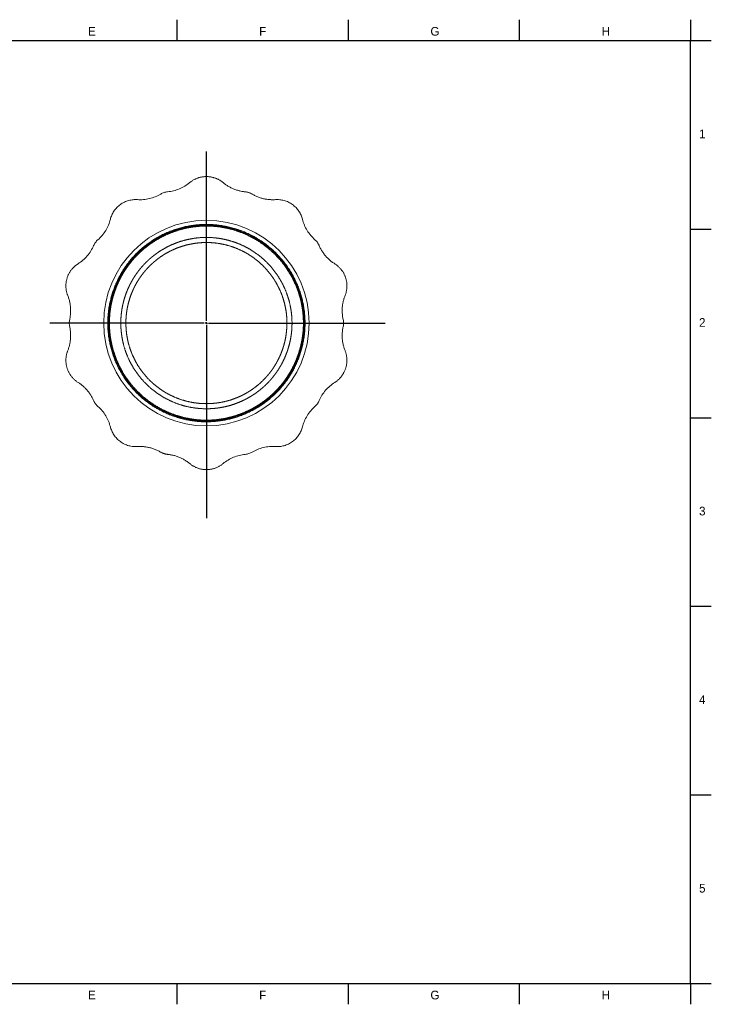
# Model space of a CAD drawing. Header units: millimetres. Extents: x 7 to 413, y 5 to 292.
# Tile 10 of 10: x 214 to 413, y 7 to 290. Entities that reach past the tile are written whole.
import ezdxf

# ---------------------------------------------------------------- set-up
doc = ezdxf.new("R2010")
doc.units = ezdxf.units.MM
doc.layers.add('FORMAT', color=7, linetype='Continuous')
doc.styles.add('SLDTEXTSTYLE0', font='ARIAL_0.TTF', dxfattribs={"width": 0.948})

# ---------------------------------------------------------------- blocks, each defined once
blk = doc.blocks.new('SW_CENTERMARKSYMBOL_0')
at = {"layer": 'FORMAT', "color": 0}
for p, q in [((0, 0.63), (0, 49.3)), ((-0.62, 0), (-45.05, 0)), ((0, 0), (-0.31, 0)), ((0, 0), (0, 0.31)), ((0, 0), (0, -0.31)), ((0, 0), (0.31, 0)), ((0.63, 0), (51.42, 0)), ((0, -0.62), (0, -56.1))]:
    blk.add_line(p, q, dxfattribs=at)

msp = doc.modelspace()

# ---------------------------------------------------------------- linework, layer by layer
at = {"color": 7, "linetype": 'Continuous', "lineweight": 30}
for p, q in [((259.25, 289.87), (259.25, 283.87)), ((308.5, 289.87), (308.5, 283.87)), ((357.75, 289.87), (357.75, 283.87)), ((407, 289.87), (407, 283.87)), ((13, 283.87), (407, 283.87)), ((407, 283.87), (413, 283.87)), ((407, 229.67), (413, 229.67)), ((407, 175.47), (413, 175.47)), ((407, 121.27), (413, 121.27)), ((259.25, 12.87), (259.25, 6.87)), ((308.5, 12.87), (308.5, 6.87))]:
    msp.add_line(p, q, dxfattribs=at)
at = {"color": 7, "linetype": 'Continuous', "lineweight": 15}
msp.add_circle((267.77, 202.66), 29.54, dxfattribs=at)
for points, knots in [([(272.58, 243.04), (272.49, 243.11), (272.31, 243.25), (272.03, 243.45), (271.74, 243.65), (271.43, 243.83), (271.12, 243.99), (270.79, 244.15), (270.46, 244.28), (270.11, 244.4), (269.76, 244.51), (269.4, 244.6), (269.02, 244.67), (268.65, 244.73), (268.27, 244.76), (267.88, 244.78), (267.5, 244.78), (267.12, 244.75), (266.74, 244.71), (266.37, 244.65), (266, 244.57), (265.63, 244.47), (265.28, 244.35), (264.93, 244.22), (264.59, 244.07), (264.24, 243.9), (263.9, 243.7), (263.57, 243.49), (263.26, 243.27), (263.06, 243.11), (262.97, 243.04)], [0, 0, 0, 0, 0.032622, 0.06575, 0.09936, 0.133425, 0.167916, 0.202174, 0.236778, 0.271693, 0.306881, 0.343028, 0.379376, 0.415878, 0.452489, 0.489162, 0.525849, 0.562502, 0.599075, 0.635519, 0.67179, 0.707843, 0.743634, 0.779124, 0.814273, 0.852499, 0.890224, 0.927406, 0.964009, 1, 1, 1, 1]), ([(256.61, 240.4), (257.18, 240.45), (257.76, 240.54), (258.89, 240.82), (259.45, 241.01), (260.53, 241.46), (261.06, 241.72), (262.05, 242.33), (262.53, 242.67), (262.97, 243.04)], [0, 0, 0, 0, 0.25, 0.25, 0.5, 0.5, 0.75, 0.75, 1, 1, 1, 1]), ([(272.58, 243.04), (272.7, 242.93), (272.95, 242.73), (273.35, 242.44), (273.75, 242.17), (274.17, 241.92), (274.6, 241.68), (275.04, 241.46), (275.49, 241.26), (275.95, 241.07), (276.43, 240.91), (276.92, 240.76), (277.42, 240.63), (277.92, 240.53), (278.43, 240.45), (278.76, 240.41), (278.93, 240.4)], [0, 0, 0, 0, 0.069154, 0.138685, 0.208538, 0.278649, 0.34896, 0.419406, 0.489925, 0.560454, 0.63428, 0.707974, 0.781463, 0.854676, 0.927544, 1, 1, 1, 1]), ([(247.93, 238.15), (247.53, 238.18), (247.12, 238.17), (246.28, 238.09), (245.85, 238.01), (245, 237.78), (244.58, 237.62), (243.77, 237.23), (243.38, 237), (242.65, 236.47), (242.31, 236.17), (241.69, 235.52), (241.41, 235.17), (240.93, 234.43), (240.72, 234.05), (240.38, 233.28), (240.25, 232.89), (240.15, 232.5)], [0, 0, 0, 0, 0.125, 0.125, 0.25, 0.25, 0.375, 0.375, 0.5, 0.5, 0.625, 0.625, 0.75, 0.75, 0.875, 0.875, 1, 1, 1, 1]), ([(254.62, 239.75), (254.13, 239.45), (253.61, 239.2), (252.53, 238.76), (251.97, 238.58), (250.83, 238.3), (250.24, 238.21), (249.08, 238.12), (248.5, 238.11), (247.93, 238.15)], [0, 0, 0, 0, 0.25, 0.25, 0.5, 0.5, 0.75, 0.75, 1, 1, 1, 1]), ([(254.62, 239.75), (254.92, 239.93), (255.24, 240.07), (255.92, 240.29), (256.27, 240.36), (256.61, 240.4)], [0, 0, 0, 0, 0.5, 0.5, 1, 1, 1, 1]), ([(280.92, 239.75), (280.84, 239.8), (280.67, 239.89), (280.4, 240.02), (280.12, 240.13), (279.84, 240.22), (279.54, 240.3), (279.24, 240.36), (279.03, 240.38), (278.93, 240.4)], [0, 0, 0, 0, 0.13929, 0.279272, 0.419682, 0.560247, 0.707373, 0.85406, 1, 1, 1, 1]), ([(287.61, 238.15), (287.45, 238.14), (287.13, 238.12), (286.65, 238.12), (286.16, 238.14), (285.67, 238.18), (285.18, 238.24), (284.7, 238.32), (284.22, 238.42), (283.73, 238.54), (283.24, 238.69), (282.76, 238.86), (282.28, 239.05), (281.82, 239.26), (281.36, 239.49), (281.07, 239.66), (280.92, 239.75)], [0, 0, 0, 0, 0.069153, 0.138685, 0.208537, 0.278649, 0.348959, 0.419406, 0.489925, 0.560453, 0.63428, 0.707974, 0.781463, 0.854676, 0.927544, 1, 1, 1, 1]), ([(295.39, 232.5), (295.29, 232.89), (295.16, 233.28), (294.82, 234.05), (294.62, 234.43), (294.13, 235.17), (293.86, 235.52), (293.24, 236.17), (292.89, 236.47), (292.16, 237), (291.77, 237.23), (290.96, 237.62), (290.54, 237.78), (289.69, 238.01), (289.27, 238.09), (288.43, 238.17), (288.01, 238.18), (287.61, 238.15)], [0, 0, 0, 0, 0.125, 0.125, 0.25, 0.25, 0.375, 0.375, 0.5, 0.5, 0.625, 0.625, 0.75, 0.75, 0.875, 0.875, 1, 1, 1, 1]), ([(236.57, 226.63), (237, 227.01), (237.4, 227.42), (238.15, 228.32), (238.5, 228.79), (239.11, 229.79), (239.38, 230.32), (239.83, 231.39), (240.01, 231.94), (240.15, 232.5)], [0, 0, 0, 0, 0.25, 0.25, 0.5, 0.5, 0.75, 0.75, 1, 1, 1, 1]), ([(298.98, 226.63), (298.55, 227.01), (298.14, 227.42), (297.39, 228.32), (297.04, 228.79), (296.43, 229.79), (296.17, 230.32), (295.71, 231.39), (295.53, 231.94), (295.39, 232.5)], [0, 0, 0, 0, 0.25, 0.25, 0.5, 0.5, 0.75, 0.75, 1, 1, 1, 1]), ([(290.73, 185.98), (290.62, 185.83), (290.39, 185.53), (290.04, 185.07), (289.68, 184.62), (289.29, 184.16), (288.89, 183.71), (288.47, 183.25), (288.04, 182.79), (287.6, 182.36), (287.15, 181.93), (286.71, 181.53), (286.25, 181.13), (285.78, 180.73), (285.29, 180.33), (284.78, 179.94), (284.25, 179.56), (283.71, 179.18), (283.14, 178.81), (282.56, 178.44), (281.96, 178.09), (281.35, 177.74), (280.71, 177.4), (280.08, 177.09), (279.44, 176.79), (278.81, 176.52), (278.16, 176.25), (277.5, 176), (276.82, 175.76), (276.15, 175.55), (275.49, 175.35), (274.83, 175.18), (274.17, 175.01), (273.49, 174.87), (272.81, 174.73), (272.13, 174.62), (271.45, 174.52), (270.77, 174.44), (270.09, 174.38), (269.4, 174.33), (268.7, 174.3), (268, 174.28), (267.29, 174.29), (266.58, 174.31), (265.86, 174.35), (265.14, 174.4), (264.42, 174.48), (263.7, 174.57), (262.98, 174.69), (262.26, 174.82), (261.53, 174.98), (260.8, 175.15), (260.07, 175.35), (259.34, 175.56), (258.62, 175.8), (257.9, 176.05), (257.2, 176.32), (256.5, 176.62), (255.8, 176.93), (255.1, 177.27), (254.41, 177.62), (253.72, 178), (253.05, 178.4), (252.38, 178.81), (251.73, 179.25), (251.11, 179.69), (250.52, 180.13), (249.96, 180.57), (249.41, 181.02), (248.88, 181.49), (248.35, 181.97), (247.84, 182.46), (247.33, 182.98), (246.81, 183.53), (246.3, 184.1), (245.8, 184.69), (245.32, 185.3), (244.86, 185.91), (244.42, 186.53), (244, 187.16), (243.59, 187.8), (243.21, 188.44), (242.85, 189.09), (242.5, 189.74), (242.18, 190.39), (241.88, 191.04), (241.59, 191.71), (241.32, 192.37), (241.07, 193.04), (240.84, 193.72), (240.62, 194.39), (240.43, 195.06), (240.25, 195.72), (240.1, 196.38), (239.95, 197.04), (239.82, 197.73), (239.7, 198.46), (239.6, 199.23), (239.52, 199.99), (239.46, 200.75), (239.42, 201.49), (239.4, 202.21), (239.39, 202.89), (239.41, 203.54), (239.43, 204.19), (239.47, 204.82), (239.53, 205.45), (239.6, 206.1), (239.69, 206.78), (239.8, 207.48), (239.93, 208.17), (240.08, 208.85), (240.23, 209.52), (240.41, 210.18), (240.59, 210.82), (240.79, 211.45), (241, 212.06), (241.21, 212.66), (241.45, 213.28), (241.72, 213.91), (242, 214.55), (242.3, 215.17), (242.6, 215.78), (242.92, 216.36), (243.23, 216.91), (243.54, 217.44), (243.85, 217.94), (244.17, 218.42), (244.49, 218.89), (244.81, 219.34), (245.15, 219.8), (245.5, 220.25), (245.87, 220.7), (246.25, 221.16), (246.65, 221.62), (247.07, 222.07), (247.51, 222.53), (247.95, 222.97), (248.39, 223.39), (248.83, 223.79), (249.29, 224.2), (249.76, 224.6), (250.26, 224.99), (250.76, 225.38), (251.29, 225.77), (251.84, 226.14), (252.4, 226.52), (252.98, 226.88), (253.58, 227.24), (254.2, 227.58), (254.83, 227.92), (255.47, 228.24), (256.1, 228.53), (256.73, 228.81), (257.38, 229.07), (258.05, 229.32), (258.72, 229.56), (259.39, 229.78), (260.06, 229.97), (260.71, 230.15), (261.37, 230.31), (262.05, 230.46), (262.73, 230.59), (263.42, 230.71), (264.1, 230.8), (264.77, 230.88), (265.45, 230.95), (266.14, 230.99), (266.84, 231.03), (267.54, 231.04), (268.25, 231.04), (268.97, 231.02), (269.69, 230.98), (270.41, 230.92), (271.12, 230.84), (271.84, 230.75), (272.56, 230.63), (273.28, 230.5), (274.01, 230.35), (274.74, 230.17), (275.47, 229.98), (276.2, 229.76), (276.93, 229.52), (277.64, 229.27), (278.35, 229), (279.05, 228.71), (279.74, 228.39), (280.44, 228.06), (281.13, 227.7), (281.82, 227.32), (282.49, 226.92), (283.16, 226.51), (283.81, 226.07), (284.43, 225.64), (285.02, 225.2), (285.58, 224.76), (286.13, 224.3), (286.67, 223.84), (287.19, 223.36), (287.7, 222.87), (288.21, 222.35), (288.73, 221.8), (289.24, 221.22), (289.74, 220.63), (290.22, 220.03), (290.68, 219.41), (291.12, 218.79), (291.54, 218.16), (291.95, 217.52), (292.33, 216.88), (292.7, 216.23), (293.04, 215.58), (293.36, 214.93), (293.66, 214.28), (293.95, 213.62), (294.22, 212.95), (294.47, 212.28), (294.71, 211.61), (294.92, 210.93), (295.11, 210.26), (295.29, 209.6), (295.45, 208.94), (295.59, 208.28), (295.72, 207.59), (295.84, 206.86), (295.94, 206.09), (296.03, 205.33), (296.09, 204.58), (296.13, 203.83), (296.15, 203.12), (296.15, 202.43), (296.14, 201.78), (296.11, 201.14), (296.07, 200.5), (296.01, 199.88), (295.94, 199.22), (295.85, 198.54), (295.74, 197.84), (295.61, 197.15), (295.47, 196.47), (295.31, 195.8), (295.14, 195.14), (294.95, 194.5), (294.76, 193.87), (294.55, 193.26), (294.33, 192.66), (294.09, 192.04), (293.83, 191.41), (293.54, 190.77), (293.24, 190.15), (292.94, 189.55), (292.63, 188.96), (292.31, 188.41), (292, 187.88), (291.69, 187.39), (291.37, 186.9), (291.05, 186.44), (290.84, 186.13), (290.73, 185.98)], [0, 0, 0, 0, 0.00315, 0.006363, 0.009639, 0.01298, 0.016386, 0.01986, 0.023402, 0.027014, 0.030316, 0.033677, 0.037096, 0.040573, 0.044111, 0.047709, 0.051368, 0.055088, 0.058871, 0.062716, 0.066624, 0.070595, 0.074631, 0.078729, 0.082543, 0.08641, 0.090332, 0.094307, 0.098335, 0.102417, 0.106165, 0.109957, 0.113792, 0.117669, 0.121589, 0.12555, 0.129322, 0.133131, 0.136975, 0.140853, 0.144766, 0.148712, 0.15269, 0.1567, 0.160741, 0.164811, 0.168837, 0.172889, 0.176968, 0.18107, 0.185272, 0.189496, 0.193742, 0.198008, 0.202293, 0.206519, 0.21076, 0.215016, 0.219283, 0.22365, 0.228026, 0.232411, 0.236802, 0.241199, 0.245599, 0.25, 0.253993, 0.257984, 0.261973, 0.265958, 0.269938, 0.273912, 0.277879, 0.282232, 0.286573, 0.2909, 0.295212, 0.299508, 0.303785, 0.308043, 0.31228, 0.316495, 0.320686, 0.324779, 0.328846, 0.332887, 0.336901, 0.340959, 0.344987, 0.348984, 0.352949, 0.356881, 0.36071, 0.364506, 0.368268, 0.371996, 0.376388, 0.38073, 0.385022, 0.389261, 0.393449, 0.397583, 0.401288, 0.404949, 0.408566, 0.412139, 0.415667, 0.419152, 0.423201, 0.42719, 0.431117, 0.434983, 0.438865, 0.442684, 0.446442, 0.450137, 0.453771, 0.457344, 0.460857, 0.46488, 0.468824, 0.472689, 0.476476, 0.480187, 0.483824, 0.487185, 0.490483, 0.493717, 0.496889, 0.5, 0.50315, 0.506363, 0.509639, 0.51298, 0.516386, 0.51986, 0.523402, 0.527014, 0.530316, 0.533677, 0.537096, 0.540573, 0.544111, 0.547709, 0.551368, 0.555088, 0.558871, 0.562716, 0.566624, 0.570595, 0.574631, 0.578729, 0.582543, 0.58641, 0.590332, 0.594307, 0.598335, 0.602417, 0.606165, 0.609957, 0.613792, 0.617669, 0.621589, 0.62555, 0.629322, 0.633131, 0.636975, 0.640853, 0.644766, 0.648712, 0.65269, 0.6567, 0.660741, 0.664811, 0.668837, 0.672889, 0.676968, 0.68107, 0.685272, 0.689496, 0.693742, 0.698008, 0.702293, 0.706519, 0.71076, 0.715016, 0.719283, 0.72365, 0.728026, 0.732411, 0.736802, 0.741199, 0.745599, 0.75, 0.753993, 0.757984, 0.761973, 0.765958, 0.769938, 0.773912, 0.777879, 0.782232, 0.786573, 0.7909, 0.795212, 0.799508, 0.803785, 0.808043, 0.81228, 0.816495, 0.820686, 0.824779, 0.828846, 0.832887, 0.836901, 0.840959, 0.844987, 0.848984, 0.852949, 0.856881, 0.86071, 0.864506, 0.868268, 0.871996, 0.876388, 0.88073, 0.885022, 0.889261, 0.893449, 0.897583, 0.901288, 0.904949, 0.908566, 0.912139, 0.915667, 0.919152, 0.923201, 0.92719, 0.931117, 0.934983, 0.938865, 0.942684, 0.946442, 0.950137, 0.953771, 0.957344, 0.960857, 0.96488, 0.968824, 0.972689, 0.976476, 0.980187, 0.983824, 0.987185, 0.990483, 0.993717, 0.996889, 1, 1, 1, 1]), ([(244.67, 218.72), (245.35, 219.67), (245.72, 220.15), (246.52, 221.11), (246.95, 221.59), (247.86, 222.55), (248.35, 223.03), (249.4, 223.98), (249.96, 224.45), (251.14, 225.37), (251.77, 225.82), (253.11, 226.69), (253.81, 227.1), (255.3, 227.9), (256.09, 228.27), (257.73, 228.96), (258.59, 229.27), (260.38, 229.82), (261.31, 230.06), (263.24, 230.45), (264.24, 230.59), (266.29, 230.78), (267.34, 230.81), (269.47, 230.77), (270.56, 230.68), (272.74, 230.38), (273.84, 230.16), (276.04, 229.58), (277.13, 229.22), (279.27, 228.37), (280.32, 227.87), (282.37, 226.74), (283.36, 226.11), (285.26, 224.73), (286.16, 223.99), (287.87, 222.39), (288.66, 221.54), (290.14, 219.76), (290.82, 218.84), (292.04, 216.93), (292.59, 215.96), (293.56, 213.97), (293.97, 212.96), (294.68, 210.95), (294.97, 209.94), (295.43, 207.94), (295.6, 206.94), (295.83, 204.99), (295.89, 204.03), (295.92, 202.15), (295.88, 201.24), (295.74, 199.46), (295.62, 198.6), (295.33, 196.94), (295.15, 196.14), (294.74, 194.6), (294.51, 193.87), (294, 192.45), (293.73, 191.78), (293.15, 190.49), (292.84, 189.88), (292.21, 188.71), (291.89, 188.15), (291.22, 187.1), (290.88, 186.6), (290.19, 185.65), (289.82, 185.17), (289.02, 184.21), (288.59, 183.73), (287.68, 182.77), (287.19, 182.29), (286.14, 181.34), (285.59, 180.87), (284.4, 179.95), (283.77, 179.5), (282.43, 178.64), (281.73, 178.22), (280.24, 177.43), (279.46, 177.05), (277.81, 176.37), (276.95, 176.05), (275.16, 175.5), (274.23, 175.26), (272.3, 174.88), (271.3, 174.73), (269.25, 174.55), (268.21, 174.51), (266.07, 174.56), (264.98, 174.64), (262.8, 174.95), (261.7, 175.17), (259.51, 175.74), (258.42, 176.1), (256.27, 176.96), (255.22, 177.45), (253.17, 178.58), (252.18, 179.21), (250.29, 180.59), (249.38, 181.34), (247.68, 182.93), (246.88, 183.78), (245.4, 185.56), (244.72, 186.48), (243.5, 188.39), (242.95, 189.37), (241.99, 191.35), (241.57, 192.36), (240.86, 194.37), (240.57, 195.38), (240.12, 197.39), (239.95, 198.38), (239.72, 200.34), (239.65, 201.3), (239.63, 203.17), (239.66, 204.09), (239.81, 205.86), (239.92, 206.72), (240.21, 208.38), (240.39, 209.18), (240.8, 210.72), (241.04, 211.46), (241.54, 212.87), (241.82, 213.55), (242.4, 214.83), (242.7, 215.45), (243.33, 216.62), (243.66, 217.17), (244.32, 218.22), (244.67, 218.72), (245.35, 219.67)], [-0.015625, -0.015625, 0, 0, 0.015625, 0.015625, 0.03125, 0.03125, 0.046875, 0.046875, 0.0625, 0.0625, 0.078125, 0.078125, 0.09375, 0.09375, 0.109375, 0.109375, 0.125, 0.125, 0.140625, 0.140625, 0.15625, 0.15625, 0.171875, 0.171875, 0.1875, 0.1875, 0.203125, 0.203125, 0.21875, 0.21875, 0.234375, 0.234375, 0.25, 0.25, 0.265625, 0.265625, 0.28125, 0.28125, 0.296875, 0.296875, 0.3125, 0.3125, 0.328125, 0.328125, 0.34375, 0.34375, 0.359375, 0.359375, 0.375, 0.375, 0.390625, 0.390625, 0.40625, 0.40625, 0.421875, 0.421875, 0.4375, 0.4375, 0.453125, 0.453125, 0.46875, 0.46875, 0.484375, 0.484375, 0.5, 0.5, 0.515625, 0.515625, 0.53125, 0.53125, 0.546875, 0.546875, 0.5625, 0.5625, 0.578125, 0.578125, 0.59375, 0.59375, 0.609375, 0.609375, 0.625, 0.625, 0.640625, 0.640625, 0.65625, 0.65625, 0.671875, 0.671875, 0.6875, 0.6875, 0.703125, 0.703125, 0.71875, 0.71875, 0.734375, 0.734375, 0.75, 0.75, 0.765625, 0.765625, 0.78125, 0.78125, 0.796875, 0.796875, 0.8125, 0.8125, 0.828125, 0.828125, 0.84375, 0.84375, 0.859375, 0.859375, 0.875, 0.875, 0.890625, 0.890625, 0.90625, 0.90625, 0.921875, 0.921875, 0.9375, 0.9375, 0.953125, 0.953125, 0.96875, 0.96875, 0.984375, 0.984375, 1, 1, 1.015625, 1.015625]), ([(244.86, 218.59), (245.55, 219.53), (245.91, 220), (246.7, 220.95), (247.13, 221.43), (248.04, 222.38), (248.52, 222.86), (249.56, 223.8), (250.11, 224.26), (251.29, 225.17), (251.91, 225.62), (253.23, 226.48), (253.93, 226.89), (255.41, 227.68), (256.19, 228.05), (257.81, 228.73), (258.67, 229.04), (260.44, 229.59), (261.37, 229.83), (263.28, 230.21), (264.27, 230.35), (266.3, 230.53), (267.34, 230.57), (269.46, 230.52), (270.54, 230.44), (272.7, 230.14), (273.79, 229.92), (275.96, 229.35), (277.04, 228.99), (279.17, 228.15), (280.22, 227.65), (282.24, 226.53), (283.23, 225.91), (285.11, 224.54), (286, 223.8), (287.69, 222.22), (288.49, 221.38), (289.95, 219.62), (290.62, 218.7), (291.84, 216.81), (292.38, 215.84), (293.34, 213.87), (293.75, 212.88), (294.45, 210.88), (294.73, 209.88), (295.19, 207.89), (295.36, 206.9), (295.59, 204.97), (295.65, 204.01), (295.68, 202.16), (295.64, 201.25), (295.5, 199.49), (295.39, 198.64), (295.09, 196.99), (294.92, 196.2), (294.51, 194.67), (294.28, 193.94), (293.77, 192.54), (293.5, 191.87), (292.93, 190.59), (292.63, 189.99), (292, 188.83), (291.68, 188.28), (291.02, 187.23), (290.68, 186.74), (290, 185.8), (289.63, 185.32), (288.84, 184.37), (288.42, 183.89), (287.51, 182.94), (287.02, 182.46), (285.99, 181.52), (285.43, 181.06), (284.26, 180.15), (283.63, 179.7), (282.31, 178.84), (281.61, 178.43), (280.13, 177.64), (279.36, 177.27), (277.73, 176.59), (276.88, 176.28), (275.1, 175.73), (274.17, 175.5), (272.26, 175.11), (271.27, 174.97), (269.24, 174.79), (268.2, 174.75), (266.08, 174.8), (265.01, 174.88), (262.84, 175.19), (261.75, 175.4), (259.58, 175.97), (258.5, 176.33), (256.37, 177.18), (255.33, 177.67), (253.3, 178.79), (252.32, 179.41), (250.44, 180.78), (249.54, 181.52), (247.85, 183.1), (247.06, 183.95), (245.59, 185.71), (244.92, 186.62), (243.71, 188.51), (243.16, 189.48), (242.21, 191.45), (241.79, 192.45), (241.09, 194.45), (240.81, 195.45), (240.35, 197.43), (240.19, 198.42), (239.96, 200.36), (239.9, 201.31), (239.87, 203.17), (239.9, 204.07), (240.05, 205.83), (240.16, 206.69), (240.45, 208.33), (240.63, 209.13), (241.04, 210.65), (241.27, 211.38), (241.77, 212.78), (242.04, 213.45), (242.61, 214.73), (242.92, 215.34), (243.54, 216.5), (243.87, 217.05), (244.53, 218.09), (244.86, 218.59), (245.55, 219.53)], [-0.015625, -0.015625, 0, 0, 0.015625, 0.015625, 0.03125, 0.03125, 0.046875, 0.046875, 0.0625, 0.0625, 0.078125, 0.078125, 0.09375, 0.09375, 0.109375, 0.109375, 0.125, 0.125, 0.140625, 0.140625, 0.15625, 0.15625, 0.171875, 0.171875, 0.1875, 0.1875, 0.203125, 0.203125, 0.21875, 0.21875, 0.234375, 0.234375, 0.25, 0.25, 0.265625, 0.265625, 0.28125, 0.28125, 0.296875, 0.296875, 0.3125, 0.3125, 0.328125, 0.328125, 0.34375, 0.34375, 0.359375, 0.359375, 0.375, 0.375, 0.390625, 0.390625, 0.40625, 0.40625, 0.421875, 0.421875, 0.4375, 0.4375, 0.453125, 0.453125, 0.46875, 0.46875, 0.484375, 0.484375, 0.5, 0.5, 0.515625, 0.515625, 0.53125, 0.53125, 0.546875, 0.546875, 0.5625, 0.5625, 0.578125, 0.578125, 0.59375, 0.59375, 0.609375, 0.609375, 0.625, 0.625, 0.640625, 0.640625, 0.65625, 0.65625, 0.671875, 0.671875, 0.6875, 0.6875, 0.703125, 0.703125, 0.71875, 0.71875, 0.734375, 0.734375, 0.75, 0.75, 0.765625, 0.765625, 0.78125, 0.78125, 0.796875, 0.796875, 0.8125, 0.8125, 0.828125, 0.828125, 0.84375, 0.84375, 0.859375, 0.859375, 0.875, 0.875, 0.890625, 0.890625, 0.90625, 0.90625, 0.921875, 0.921875, 0.9375, 0.9375, 0.953125, 0.953125, 0.96875, 0.96875, 0.984375, 0.984375, 1, 1, 1.015625, 1.015625]), ([(235.33, 224.93), (235.47, 225.26), (235.65, 225.56), (236.06, 226.14), (236.3, 226.4), (236.57, 226.63)], [0, 0, 0, 0, 0.5, 0.5, 1, 1, 1, 1]), ([(247.55, 216.72), (248.15, 217.55), (248.48, 217.97), (249.17, 218.81), (249.55, 219.23), (250.35, 220.07), (250.78, 220.49), (251.69, 221.32), (252.18, 221.73), (253.22, 222.54), (253.77, 222.93), (254.94, 223.69), (255.56, 224.05), (256.86, 224.75), (257.54, 225.07), (258.98, 225.68), (259.73, 225.95), (261.3, 226.43), (262.12, 226.64), (263.81, 226.98), (264.68, 227.11), (266.47, 227.27), (267.39, 227.3), (269.26, 227.26), (270.21, 227.18), (272.12, 226.92), (273.09, 226.72), (275, 226.22), (275.96, 225.91), (277.83, 225.16), (278.76, 224.72), (280.55, 223.74), (281.41, 223.18), (283.07, 221.98), (283.87, 221.32), (285.36, 219.93), (286.06, 219.18), (287.35, 217.63), (287.94, 216.82), (289.01, 215.15), (289.49, 214.3), (290.34, 212.56), (290.7, 211.68), (291.32, 209.91), (291.57, 209.03), (291.97, 207.28), (292.12, 206.41), (292.33, 204.7), (292.38, 203.86), (292.4, 202.21), (292.38, 201.41), (292.25, 199.86), (292.15, 199.11), (291.89, 197.65), (291.73, 196.95), (291.37, 195.61), (291.17, 194.96), (290.73, 193.73), (290.49, 193.14), (289.98, 192.01), (289.71, 191.47), (289.16, 190.45), (288.88, 189.96), (288.29, 189.04), (287.99, 188.6), (287.39, 187.77), (287.07, 187.36), (286.37, 186.51), (286, 186.09), (285.19, 185.25), (284.77, 184.83), (283.85, 184), (283.36, 183.59), (282.32, 182.79), (281.77, 182.39), (280.6, 181.64), (279.99, 181.27), (278.68, 180.58), (278, 180.25), (276.56, 179.65), (275.81, 179.37), (274.24, 178.89), (273.42, 178.68), (271.73, 178.34), (270.86, 178.22), (269.07, 178.06), (268.15, 178.02), (266.28, 178.07), (265.33, 178.14), (263.42, 178.41), (262.46, 178.6), (260.54, 179.1), (259.59, 179.42), (257.71, 180.17), (256.79, 180.6), (255, 181.59), (254.13, 182.14), (252.47, 183.34), (251.68, 184), (250.19, 185.4), (249.49, 186.14), (248.19, 187.69), (247.6, 188.5), (246.53, 190.17), (246.05, 191.03), (245.2, 192.76), (244.84, 193.64), (244.22, 195.41), (243.97, 196.29), (243.57, 198.05), (243.42, 198.92), (243.22, 200.63), (243.16, 201.47), (243.14, 203.11), (243.17, 203.91), (243.3, 205.46), (243.4, 206.22), (243.65, 207.67), (243.81, 208.37), (244.17, 209.71), (244.37, 210.36), (244.82, 211.6), (245.06, 212.19), (245.56, 213.31), (245.83, 213.85), (246.38, 214.87), (246.67, 215.36), (247.25, 216.28), (247.55, 216.72), (248.15, 217.55)], [-0.015625, -0.015625, 0, 0, 0.015625, 0.015625, 0.03125, 0.03125, 0.046875, 0.046875, 0.0625, 0.0625, 0.078125, 0.078125, 0.09375, 0.09375, 0.109375, 0.109375, 0.125, 0.125, 0.140625, 0.140625, 0.15625, 0.15625, 0.171875, 0.171875, 0.1875, 0.1875, 0.203125, 0.203125, 0.21875, 0.21875, 0.234375, 0.234375, 0.25, 0.25, 0.265625, 0.265625, 0.28125, 0.28125, 0.296875, 0.296875, 0.3125, 0.3125, 0.328125, 0.328125, 0.34375, 0.34375, 0.359375, 0.359375, 0.375, 0.375, 0.390625, 0.390625, 0.40625, 0.40625, 0.421875, 0.421875, 0.4375, 0.4375, 0.453125, 0.453125, 0.46875, 0.46875, 0.484375, 0.484375, 0.5, 0.5, 0.515625, 0.515625, 0.53125, 0.53125, 0.546875, 0.546875, 0.5625, 0.5625, 0.578125, 0.578125, 0.59375, 0.59375, 0.609375, 0.609375, 0.625, 0.625, 0.640625, 0.640625, 0.65625, 0.65625, 0.671875, 0.671875, 0.6875, 0.6875, 0.703125, 0.703125, 0.71875, 0.71875, 0.734375, 0.734375, 0.75, 0.75, 0.765625, 0.765625, 0.78125, 0.78125, 0.796875, 0.796875, 0.8125, 0.8125, 0.828125, 0.828125, 0.84375, 0.84375, 0.859375, 0.859375, 0.875, 0.875, 0.890625, 0.890625, 0.90625, 0.90625, 0.921875, 0.921875, 0.9375, 0.9375, 0.953125, 0.953125, 0.96875, 0.96875, 0.984375, 0.984375, 1, 1, 1.015625, 1.015625]), ([(298.98, 226.63), (299.05, 226.56), (299.2, 226.43), (299.4, 226.22), (299.59, 225.99), (299.77, 225.74), (299.93, 225.49), (300.08, 225.22), (300.17, 225.03), (300.21, 224.93)], [0, 0, 0, 0, 0.13929, 0.279273, 0.419681, 0.560247, 0.707373, 0.854059, 1, 1, 1, 1]), ([(235.33, 224.93), (235.11, 224.41), (234.84, 223.89), (234.22, 222.9), (233.87, 222.43), (233.11, 221.54), (232.7, 221.12), (231.81, 220.36), (231.34, 220.01), (230.86, 219.71)], [0, 0, 0, 0, 0.25, 0.25, 0.5, 0.5, 0.75, 0.75, 1, 1, 1, 1]), ([(248.75, 215.88), (249.32, 216.66), (249.62, 217.06), (250.28, 217.85), (250.63, 218.25), (251.39, 219.04), (251.79, 219.43), (252.65, 220.21), (253.11, 220.6), (254.08, 221.35), (254.6, 221.72), (255.7, 222.44), (256.28, 222.78), (257.51, 223.43), (258.15, 223.74), (259.5, 224.31), (260.21, 224.57), (261.69, 225.02), (262.46, 225.22), (264.04, 225.53), (264.87, 225.65), (266.55, 225.8), (267.41, 225.84), (269.17, 225.8), (270.07, 225.73), (271.87, 225.47), (272.77, 225.29), (274.57, 224.82), (275.47, 224.52), (277.24, 223.82), (278.1, 223.41), (279.79, 222.48), (280.6, 221.97), (282.17, 220.83), (282.91, 220.21), (284.31, 218.9), (284.97, 218.2), (286.19, 216.74), (286.74, 215.98), (287.75, 214.41), (288.2, 213.6), (289, 211.97), (289.34, 211.14), (289.92, 209.48), (290.16, 208.65), (290.54, 207), (290.68, 206.18), (290.87, 204.58), (290.92, 203.79), (290.94, 202.24), (290.91, 201.49), (290.79, 200.03), (290.7, 199.32), (290.46, 197.95), (290.31, 197.29), (289.97, 196.03), (289.78, 195.42), (289.36, 194.26), (289.14, 193.7), (288.66, 192.64), (288.41, 192.14), (287.89, 191.18), (287.62, 190.72), (287.07, 189.85), (286.79, 189.44), (286.22, 188.66), (285.92, 188.26), (285.26, 187.47), (284.91, 187.08), (284.16, 186.29), (283.76, 185.89), (282.89, 185.11), (282.44, 184.73), (281.46, 183.97), (280.94, 183.6), (279.84, 182.89), (279.26, 182.54), (278.04, 181.89), (277.39, 181.58), (276.04, 181.02), (275.33, 180.76), (273.86, 180.3), (273.09, 180.11), (271.5, 179.79), (270.68, 179.67), (268.99, 179.52), (268.13, 179.49), (266.37, 179.53), (265.48, 179.6), (263.68, 179.85), (262.77, 180.03), (260.97, 180.5), (260.07, 180.8), (258.31, 181.5), (257.44, 181.91), (255.76, 182.84), (254.94, 183.36), (253.38, 184.49), (252.63, 185.11), (251.23, 186.42), (250.57, 187.12), (249.36, 188.58), (248.8, 189.35), (247.79, 190.91), (247.34, 191.72), (246.55, 193.35), (246.2, 194.18), (245.62, 195.84), (245.38, 196.67), (245.01, 198.32), (244.87, 199.14), (244.68, 200.75), (244.63, 201.54), (244.6, 203.08), (244.63, 203.83), (244.75, 205.3), (244.84, 206), (245.09, 207.37), (245.23, 208.03), (245.57, 209.3), (245.76, 209.9), (246.18, 211.07), (246.41, 211.62), (246.88, 212.68), (247.13, 213.19), (247.65, 214.15), (247.92, 214.6), (248.47, 215.47), (248.75, 215.88), (249.32, 216.66)], [-0.015625, -0.015625, 0, 0, 0.015625, 0.015625, 0.03125, 0.03125, 0.046875, 0.046875, 0.0625, 0.0625, 0.078125, 0.078125, 0.09375, 0.09375, 0.109375, 0.109375, 0.125, 0.125, 0.140625, 0.140625, 0.15625, 0.15625, 0.171875, 0.171875, 0.1875, 0.1875, 0.203125, 0.203125, 0.21875, 0.21875, 0.234375, 0.234375, 0.25, 0.25, 0.265625, 0.265625, 0.28125, 0.28125, 0.296875, 0.296875, 0.3125, 0.3125, 0.328125, 0.328125, 0.34375, 0.34375, 0.359375, 0.359375, 0.375, 0.375, 0.390625, 0.390625, 0.40625, 0.40625, 0.421875, 0.421875, 0.4375, 0.4375, 0.453125, 0.453125, 0.46875, 0.46875, 0.484375, 0.484375, 0.5, 0.5, 0.515625, 0.515625, 0.53125, 0.53125, 0.546875, 0.546875, 0.5625, 0.5625, 0.578125, 0.578125, 0.59375, 0.59375, 0.609375, 0.609375, 0.625, 0.625, 0.640625, 0.640625, 0.65625, 0.65625, 0.671875, 0.671875, 0.6875, 0.6875, 0.703125, 0.703125, 0.71875, 0.71875, 0.734375, 0.734375, 0.75, 0.75, 0.765625, 0.765625, 0.78125, 0.78125, 0.796875, 0.796875, 0.8125, 0.8125, 0.828125, 0.828125, 0.84375, 0.84375, 0.859375, 0.859375, 0.875, 0.875, 0.890625, 0.890625, 0.90625, 0.90625, 0.921875, 0.921875, 0.9375, 0.9375, 0.953125, 0.953125, 0.96875, 0.96875, 0.984375, 0.984375, 1, 1, 1.015625, 1.015625]), ([(304.68, 219.71), (304.55, 219.8), (304.28, 219.97), (303.88, 220.26), (303.5, 220.56), (303.13, 220.88), (302.77, 221.21), (302.42, 221.56), (302.09, 221.93), (301.77, 222.31), (301.47, 222.72), (301.17, 223.14), (300.9, 223.57), (300.65, 224.02), (300.42, 224.47), (300.28, 224.78), (300.21, 224.93)], [0, 0, 0, 0, 0.069154, 0.138686, 0.208537, 0.27865, 0.34896, 0.419406, 0.489925, 0.560454, 0.63428, 0.707974, 0.781463, 0.854676, 0.927544, 1, 1, 1, 1]), ([(230.86, 219.71), (230.76, 219.65), (230.57, 219.52), (230.29, 219.32), (230.02, 219.1), (229.75, 218.86), (229.5, 218.62), (229.25, 218.35), (229.02, 218.08), (228.8, 217.79), (228.58, 217.49), (228.39, 217.17), (228.2, 216.84), (228.03, 216.49), (227.88, 216.14), (227.75, 215.78), (227.64, 215.42), (227.54, 215.05), (227.46, 214.67), (227.41, 214.3), (227.37, 213.92), (227.35, 213.55), (227.35, 213.17), (227.37, 212.8), (227.41, 212.43), (227.46, 212.04), (227.54, 211.66), (227.64, 211.28), (227.75, 210.92), (227.84, 210.68), (227.89, 210.57)], [0, 0, 0, 0, 0.032622, 0.06575, 0.09936, 0.133425, 0.167916, 0.202174, 0.236778, 0.271693, 0.306881, 0.343028, 0.379376, 0.415878, 0.452489, 0.489162, 0.525849, 0.562502, 0.599075, 0.635519, 0.67179, 0.707843, 0.743634, 0.779124, 0.814273, 0.852499, 0.890224, 0.927406, 0.964009, 1, 1, 1, 1]), ([(307.65, 210.57), (307.7, 210.67), (307.78, 210.89), (307.88, 211.21), (307.98, 211.55), (308.05, 211.9), (308.11, 212.25), (308.16, 212.61), (308.19, 212.97), (308.2, 213.33), (308.19, 213.7), (308.16, 214.08), (308.12, 214.45), (308.05, 214.83), (307.97, 215.2), (307.86, 215.57), (307.74, 215.93), (307.6, 216.29), (307.44, 216.63), (307.27, 216.97), (307.08, 217.3), (306.87, 217.61), (306.65, 217.92), (306.42, 218.21), (306.17, 218.49), (305.9, 218.76), (305.61, 219.03), (305.31, 219.28), (305, 219.5), (304.79, 219.64), (304.68, 219.71)], [0, 0, 0, 0, 0.032622, 0.06575, 0.09936, 0.133425, 0.167916, 0.202174, 0.236778, 0.271693, 0.306881, 0.343028, 0.379376, 0.415878, 0.452489, 0.489162, 0.525849, 0.562502, 0.599075, 0.635519, 0.67179, 0.707843, 0.743634, 0.779124, 0.814273, 0.852499, 0.890224, 0.927406, 0.964009, 1, 1, 1, 1]), ([(227.89, 210.57), (227.95, 210.42), (228.06, 210.12), (228.21, 209.65), (228.35, 209.18), (228.46, 208.71), (228.56, 208.23), (228.63, 207.74), (228.68, 207.25), (228.71, 206.75), (228.72, 206.24), (228.71, 205.73), (228.68, 205.22), (228.62, 204.71), (228.54, 204.21), (228.47, 203.87), (228.44, 203.71)], [0, 0, 0, 0, 0.069153, 0.138685, 0.208537, 0.278649, 0.34896, 0.419406, 0.489925, 0.560453, 0.63428, 0.707974, 0.781463, 0.854676, 0.927544, 1, 1, 1, 1]), ([(307.65, 210.57), (307.6, 210.42), (307.48, 210.12), (307.33, 209.65), (307.2, 209.18), (307.08, 208.71), (306.99, 208.23), (306.92, 207.74), (306.86, 207.25), (306.83, 206.75), (306.82, 206.24), (306.83, 205.73), (306.87, 205.22), (306.92, 204.71), (307, 204.21), (307.07, 203.87), (307.11, 203.71)], [0, 0, 0, 0, 0.069154, 0.138685, 0.208537, 0.278649, 0.34896, 0.419406, 0.489925, 0.560454, 0.63428, 0.707974, 0.781463, 0.854676, 0.927544, 1, 1, 1, 1]), ([(227.89, 194.76), (227.95, 194.91), (228.06, 195.21), (228.21, 195.67), (228.35, 196.14), (228.46, 196.62), (228.56, 197.1), (228.63, 197.58), (228.68, 198.07), (228.71, 198.57), (228.72, 199.08), (228.71, 199.59), (228.68, 200.11), (228.62, 200.61), (228.54, 201.12), (228.47, 201.45), (228.44, 201.61)], [0, 0, 0, 0, 0.069154, 0.138685, 0.208537, 0.278649, 0.34896, 0.419406, 0.489925, 0.560454, 0.63428, 0.707974, 0.781463, 0.854676, 0.927544, 1, 1, 1, 1]), ([(228.44, 201.61), (228.36, 201.95), (228.32, 202.31), (228.32, 203.02), (228.36, 203.37), (228.44, 203.71)], [0, 0, 0, 0, 0.5, 0.5, 1, 1, 1, 1]), ([(307.65, 194.76), (307.6, 194.91), (307.48, 195.21), (307.33, 195.67), (307.2, 196.14), (307.08, 196.62), (306.99, 197.1), (306.92, 197.58), (306.86, 198.07), (306.83, 198.57), (306.82, 199.08), (306.83, 199.59), (306.87, 200.11), (306.92, 200.61), (307, 201.12), (307.07, 201.45), (307.11, 201.61)], [0, 0, 0, 0, 0.069153, 0.138685, 0.208537, 0.278649, 0.34896, 0.419406, 0.489925, 0.560453, 0.63428, 0.707974, 0.781463, 0.854676, 0.927544, 1, 1, 1, 1]), ([(307.11, 203.71), (307.18, 203.37), (307.22, 203.02), (307.22, 202.31), (307.18, 201.95), (307.11, 201.61)], [0, 0, 0, 0, 0.5, 0.5, 1, 1, 1, 1]), ([(227.89, 194.76), (227.85, 194.65), (227.77, 194.44), (227.66, 194.11), (227.57, 193.77), (227.49, 193.42), (227.43, 193.07), (227.39, 192.71), (227.36, 192.35), (227.35, 191.99), (227.36, 191.62), (227.38, 191.25), (227.43, 190.87), (227.49, 190.5), (227.58, 190.12), (227.68, 189.75), (227.8, 189.39), (227.94, 189.04), (228.1, 188.69), (228.28, 188.35), (228.47, 188.02), (228.67, 187.71), (228.89, 187.41), (229.12, 187.12), (229.37, 186.83), (229.65, 186.56), (229.94, 186.29), (230.24, 186.05), (230.54, 185.82), (230.75, 185.68), (230.86, 185.61)], [0, 0, 0, 0, 0.032622, 0.06575, 0.09936, 0.133425, 0.167916, 0.202174, 0.236778, 0.271693, 0.306881, 0.343028, 0.379376, 0.415878, 0.452489, 0.489162, 0.525849, 0.562502, 0.599075, 0.635519, 0.67179, 0.707843, 0.743634, 0.779124, 0.814273, 0.852499, 0.890224, 0.927406, 0.964009, 1, 1, 1, 1]), ([(304.68, 185.61), (304.78, 185.68), (304.97, 185.8), (305.25, 186), (305.52, 186.22), (305.79, 186.46), (306.05, 186.71), (306.29, 186.97), (306.53, 187.25), (306.75, 187.53), (306.96, 187.84), (307.16, 188.16), (307.34, 188.49), (307.51, 188.83), (307.66, 189.18), (307.79, 189.54), (307.91, 189.9), (308, 190.27), (308.08, 190.65), (308.14, 191.02), (308.17, 191.4), (308.19, 191.78), (308.19, 192.15), (308.18, 192.52), (308.14, 192.9), (308.08, 193.28), (308, 193.66), (307.9, 194.04), (307.79, 194.4), (307.7, 194.64), (307.65, 194.76)], [0, 0, 0, 0, 0.032622, 0.06575, 0.09936, 0.133425, 0.167916, 0.202174, 0.236778, 0.271693, 0.306881, 0.343028, 0.379376, 0.415878, 0.452489, 0.489162, 0.525849, 0.562502, 0.599075, 0.635519, 0.67179, 0.707843, 0.743634, 0.779124, 0.814273, 0.852499, 0.890224, 0.927406, 0.964009, 1, 1, 1, 1]), ([(230.86, 185.61), (230.99, 185.53), (231.27, 185.35), (231.66, 185.07), (232.04, 184.77), (232.41, 184.45), (232.77, 184.11), (233.12, 183.76), (233.45, 183.4), (233.77, 183.01), (234.08, 182.61), (234.37, 182.18), (234.64, 181.75), (234.89, 181.3), (235.13, 180.85), (235.26, 180.54), (235.33, 180.39)], [0, 0, 0, 0, 0.069154, 0.138686, 0.208537, 0.27865, 0.34896, 0.419406, 0.489925, 0.560454, 0.63428, 0.707974, 0.781463, 0.854676, 0.927544, 1, 1, 1, 1]), ([(300.21, 180.39), (300.44, 180.92), (300.71, 181.43), (301.32, 182.42), (301.67, 182.9), (302.43, 183.79), (302.85, 184.2), (303.73, 184.96), (304.2, 185.31), (304.68, 185.61)], [0, 0, 0, 0, 0.25, 0.25, 0.5, 0.5, 0.75, 0.75, 1, 1, 1, 1]), ([(236.57, 178.69), (236.49, 178.76), (236.35, 178.89), (236.14, 179.11), (235.95, 179.33), (235.78, 179.58), (235.61, 179.84), (235.46, 180.11), (235.38, 180.3), (235.33, 180.39)], [0, 0, 0, 0, 0.13929, 0.279273, 0.419681, 0.560247, 0.707373, 0.854059, 1, 1, 1, 1]), ([(236.57, 178.69), (237, 178.31), (237.4, 177.9), (238.15, 177.01), (238.5, 176.53), (239.11, 175.53), (239.38, 175.01), (239.83, 173.93), (240.01, 173.38), (240.15, 172.82)], [0, 0, 0, 0, 0.25, 0.25, 0.5, 0.5, 0.75, 0.75, 1, 1, 1, 1]), ([(298.98, 178.69), (298.55, 178.31), (298.14, 177.9), (297.39, 177.01), (297.04, 176.53), (296.43, 175.53), (296.17, 175.01), (295.71, 173.93), (295.53, 173.38), (295.39, 172.82)], [0, 0, 0, 0, 0.25, 0.25, 0.5, 0.5, 0.75, 0.75, 1, 1, 1, 1]), ([(300.21, 180.39), (300.07, 180.07), (299.9, 179.76), (299.48, 179.19), (299.24, 178.92), (298.98, 178.69)], [0, 0, 0, 0, 0.5, 0.5, 1, 1, 1, 1]), ([(240.15, 172.82), (240.25, 172.44), (240.38, 172.04), (240.72, 171.27), (240.93, 170.89), (241.41, 170.16), (241.69, 169.81), (242.31, 169.16), (242.65, 168.86), (243.38, 168.32), (243.77, 168.09), (244.58, 167.7), (245, 167.55), (245.85, 167.31), (246.28, 167.23), (247.12, 167.15), (247.53, 167.15), (247.93, 167.17)], [0, 0, 0, 0, 0.125, 0.125, 0.25, 0.25, 0.375, 0.375, 0.5, 0.5, 0.625, 0.625, 0.75, 0.75, 0.875, 0.875, 1, 1, 1, 1]), ([(287.61, 167.17), (288.01, 167.15), (288.43, 167.15), (289.27, 167.23), (289.69, 167.31), (290.54, 167.55), (290.96, 167.7), (291.77, 168.09), (292.16, 168.32), (292.89, 168.86), (293.24, 169.16), (293.86, 169.81), (294.13, 170.16), (294.62, 170.89), (294.82, 171.27), (295.16, 172.04), (295.29, 172.44), (295.39, 172.82)], [0, 0, 0, 0, 0.125, 0.125, 0.25, 0.25, 0.375, 0.375, 0.5, 0.5, 0.625, 0.625, 0.75, 0.75, 0.875, 0.875, 1, 1, 1, 1]), ([(247.93, 167.17), (248.09, 167.18), (248.41, 167.2), (248.9, 167.2), (249.39, 167.18), (249.87, 167.14), (250.36, 167.08), (250.85, 167), (251.33, 166.9), (251.81, 166.78), (252.3, 166.63), (252.78, 166.46), (253.26, 166.27), (253.73, 166.06), (254.18, 165.83), (254.47, 165.66), (254.62, 165.58)], [0, 0, 0, 0, 0.069153, 0.138685, 0.208537, 0.278649, 0.348959, 0.419406, 0.489925, 0.560453, 0.63428, 0.707974, 0.781463, 0.854676, 0.927544, 1, 1, 1, 1]), ([(280.92, 165.58), (281.42, 165.87), (281.94, 166.13), (283.02, 166.57), (283.58, 166.75), (284.72, 167.02), (285.3, 167.11), (286.46, 167.21), (287.04, 167.21), (287.61, 167.17)], [0, 0, 0, 0, 0.25, 0.25, 0.5, 0.5, 0.75, 0.75, 1, 1, 1, 1]), ([(256.61, 164.93), (256.52, 164.94), (256.32, 164.96), (256.03, 165.02), (255.74, 165.09), (255.45, 165.18), (255.17, 165.29), (254.89, 165.42), (254.71, 165.52), (254.62, 165.58)], [0, 0, 0, 0, 0.13929, 0.279273, 0.419682, 0.560248, 0.707374, 0.85406, 1, 1, 1, 1]), ([(262.97, 162.29), (262.84, 162.39), (262.59, 162.59), (262.2, 162.88), (261.79, 163.15), (261.37, 163.41), (260.95, 163.64), (260.51, 163.86), (260.06, 164.07), (259.59, 164.25), (259.11, 164.42), (258.62, 164.57), (258.12, 164.69), (257.62, 164.79), (257.12, 164.87), (256.78, 164.91), (256.61, 164.93)], [0, 0, 0, 0, 0.069154, 0.138685, 0.208538, 0.278649, 0.34896, 0.419406, 0.489925, 0.560454, 0.63428, 0.707974, 0.781463, 0.854676, 0.927544, 1, 1, 1, 1]), ([(278.93, 164.93), (278.36, 164.87), (277.79, 164.78), (276.65, 164.5), (276.1, 164.32), (275.01, 163.87), (274.49, 163.6), (273.49, 162.99), (273.02, 162.66), (272.58, 162.29)], [0, 0, 0, 0, 0.25, 0.25, 0.5, 0.5, 0.75, 0.75, 1, 1, 1, 1]), ([(280.92, 165.58), (280.62, 165.4), (280.3, 165.25), (279.63, 165.03), (279.28, 164.96), (278.93, 164.93)], [0, 0, 0, 0, 0.5, 0.5, 1, 1, 1, 1]), ([(262.97, 162.29), (263.05, 162.22), (263.23, 162.07), (263.51, 161.87), (263.8, 161.68), (264.11, 161.5), (264.43, 161.33), (264.75, 161.18), (265.09, 161.04), (265.43, 160.92), (265.78, 160.81), (266.15, 160.72), (266.52, 160.65), (266.9, 160.59), (267.28, 160.56), (267.66, 160.54), (268.04, 160.55), (268.42, 160.57), (268.8, 160.61), (269.18, 160.68), (269.55, 160.76), (269.91, 160.85), (270.27, 160.97), (270.61, 161.1), (270.96, 161.25), (271.3, 161.43), (271.65, 161.62), (271.97, 161.83), (272.28, 162.05), (272.48, 162.21), (272.58, 162.29)], [0, 0, 0, 0, 0.032622, 0.06575, 0.09936, 0.133425, 0.167916, 0.202174, 0.236778, 0.271693, 0.306881, 0.343028, 0.379376, 0.415878, 0.452489, 0.489162, 0.525849, 0.562502, 0.599075, 0.635519, 0.67179, 0.707843, 0.743634, 0.779124, 0.814273, 0.852499, 0.890224, 0.927406, 0.964009, 1, 1, 1, 1])]:
    msp.add_open_spline(points, degree=3, knots=knots, dxfattribs=at)
at = {"layer": 'FORMAT', "lineweight": 30}
for p, q in [((407, 12.87), (407, 283.87)), ((13, 12.87), (407, 12.87)), ((357.75, 12.87), (357.75, 6.87)), ((407, 12.87), (407, 6.87))]:
    msp.add_line(p, q, dxfattribs=at)
at = {"layer": 'FORMAT', "color": 7, "linetype": 'Continuous', "lineweight": 30}
for p, q in [((407, 67.07), (413, 67.07)), ((407, 12.87), (413, 12.87))]:
    msp.add_line(p, q, dxfattribs=at)

# ---------------------------------------------------------------- block references
at = {"layer": 'FORMAT'}
msp.add_blockref('SW_CENTERMARKSYMBOL_0', (267.77, 202.66), dxfattribs=at)

# ---------------------------------------------------------------- texts
at = {"layer": 'FORMAT', "char_height": 2.5, "attachment_point": 1, "style": 'SLDTEXTSTYLE0'}
for s, insert in [('E', (233.71, 287.78)), ('F', (282.96, 287.78)), ('G', (332.21, 287.78)), ('H', (381.46, 287.78)), ('1', (409.48, 258.29)), ('2', (409.48, 204.09)), ('3', (409.48, 149.89)), ('4', (409.48, 95.69)), ('5', (409.48, 41.49)), ('E', (233.71, 10.78)), ('F', (282.96, 10.78)), ('G', (332.21, 10.78)), ('H', (381.46, 10.78))]:
    msp.add_mtext(s, dxfattribs=dict(at, insert=insert))

doc.saveas('drawing.dxf')
